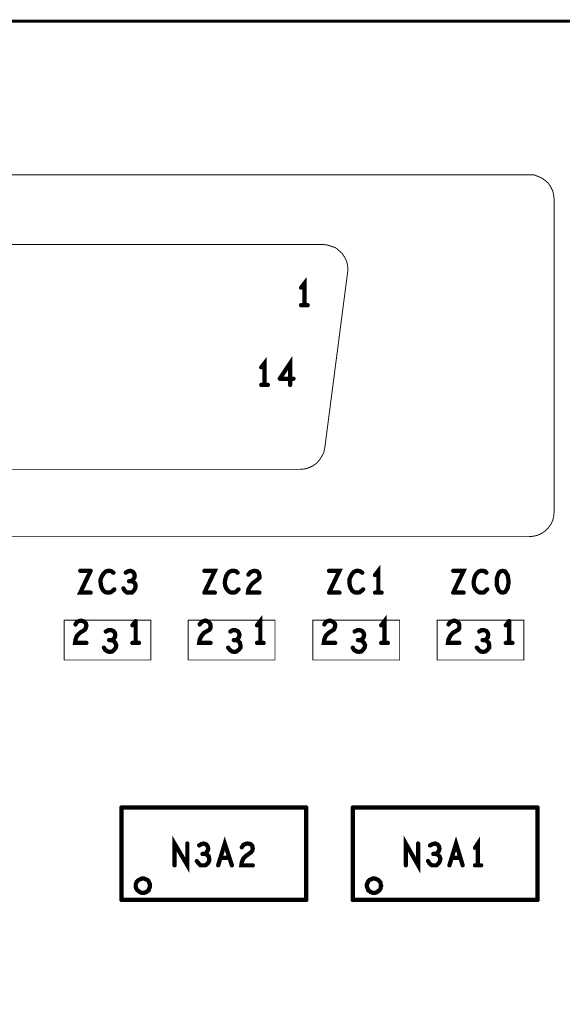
# Model space of a CAD drawing. Extents: x 23.5 to 56.6, y 21.5 to 42.6.
# Tile 29 of 38: x 43.9 to 45.1, y 32.8 to 34.9. Entities that reach past the tile are written whole.
import ezdxf

# ---------------------------------------------------------------- set-up
doc = ezdxf.new("R2010")
doc.units = 0
doc.layers.add('1', color=2, linetype='CONTINUOUS')

msp = doc.modelspace()

# ---------------------------------------------------------------- linework, layer by layer
at = {"layer": '1'}
for points, const_width in [([(51.994, 30.239), (51.994, 34.919), (26.584, 34.919)], 0.006), ([(44.986, 33.832), (44.996, 33.833), (45.004, 33.835), (45.013, 33.839), (45.02, 33.844), (45.027, 33.851), (45.032, 33.858), (45.036, 33.866), (45.038, 33.875), (45.039, 33.884), (45.039, 34.543), (45.038, 34.552), (45.036, 34.561), (45.032, 34.569), (45.027, 34.577), (45.02, 34.583), (45.013, 34.588), (45.004, 34.592), (44.996, 34.595), (44.986, 34.595), (41.934, 34.595)], 0.002), ([(41.881, 34.543), (41.881, 33.884), (41.882, 33.875), (41.885, 33.866), (41.889, 33.858), (41.894, 33.851), (41.9, 33.844), (41.908, 33.839), (41.916, 33.835), (41.925, 33.833), (41.934, 33.832), (44.986, 33.832)], 0.002), ([(42.381, 34.448), (44.551, 34.448), (44.56, 34.447), (44.569, 34.444), (44.578, 34.441), (44.585, 34.435), (44.592, 34.429), (44.597, 34.421), (44.601, 34.413), (44.603, 34.404), (44.604, 34.395), (44.603, 34.388), (44.555, 34.019), (44.553, 34.01), (44.549, 34.002), (44.544, 33.994), (44.538, 33.987), (44.531, 33.982), (44.523, 33.978), (44.514, 33.975), (44.503, 33.974)], 0.002), ([(44.503, 33.974), (42.429, 33.974), (42.42, 33.974), (42.411, 33.977), (42.403, 33.981), (42.395, 33.986), (42.389, 33.992), (42.383, 34), (42.379, 34.008), (42.377, 34.019), (42.328, 34.388)], 0.002), ([(44.512, 34.32), (44.512, 34.366), (44.505, 34.357)], 0.009), ([(44.505, 34.32), (44.519, 34.32)], 0.009), ([(44.482, 34.152), (44.482, 34.198), (44.46, 34.165)], 0.009), ([(44.428, 34.152), (44.428, 34.198), (44.421, 34.189)], 0.009), ([(44.421, 34.152), (44.435, 34.152)], 0.009), ([(44.46, 34.165), (44.489, 34.165)], 0.009), ([(44.061, 33.76), (44.039, 33.714), (44.061, 33.714)], 0.009), ([(44.061, 33.76), (44.039, 33.76)], 0.009), ([(44.1, 33.714), (44.096, 33.714), (44.092, 33.715), (44.088, 33.718), (44.085, 33.723), (44.083, 33.728), (44.082, 33.735), (44.082, 33.742), (44.085, 33.749), (44.088, 33.754), (44.092, 33.758), (44.097, 33.76)], 0.009), ([(44.109, 33.756), (44.105, 33.759), (44.101, 33.76), (44.097, 33.76)], 0.009), ([(44.135, 33.756), (44.14, 33.759), (44.145, 33.76), (44.15, 33.758), (44.153, 33.754), (44.154, 33.749)], 0.009), ([(44.301, 33.714), (44.323, 33.76), (44.301, 33.76)], 0.009), ([(44.347, 33.749), (44.35, 33.754), (44.354, 33.758), (44.359, 33.76), (44.364, 33.76)], 0.009), ([(44.371, 33.756), (44.368, 33.759), (44.364, 33.76)], 0.009), ([(44.417, 33.714), (44.393, 33.714), (44.394, 33.721), (44.398, 33.728), (44.403, 33.734), (44.414, 33.742), (44.417, 33.745), (44.417, 33.75), (44.416, 33.755), (44.412, 33.759), (44.406, 33.76), (44.402, 33.759), (44.398, 33.757), (44.394, 33.752)], 0.009), ([(44.564, 33.714), (44.586, 33.76), (44.564, 33.76)], 0.009), ([(44.634, 33.756), (44.63, 33.759), (44.626, 33.76), (44.622, 33.76), (44.617, 33.758), (44.613, 33.754), (44.61, 33.749)], 0.009), ([(44.668, 33.714), (44.668, 33.76), (44.661, 33.751)], 0.009), ([(44.826, 33.714), (44.848, 33.76), (44.826, 33.76)], 0.009), ([(44.896, 33.756), (44.893, 33.759), (44.889, 33.76), (44.884, 33.76), (44.879, 33.758), (44.875, 33.754), (44.872, 33.749)], 0.009), ([(44.92, 33.724), (44.918, 33.73), (44.918, 33.737), (44.918, 33.744), (44.92, 33.75), (44.922, 33.755), (44.926, 33.759), (44.93, 33.76), (44.935, 33.759), (44.938, 33.755), (44.941, 33.75), (44.942, 33.744), (44.943, 33.737), (44.942, 33.73), (44.941, 33.724), (44.938, 33.719), (44.935, 33.715), (44.93, 33.714), (44.926, 33.715), (44.922, 33.719), (44.92, 33.724)], 0.009), ([(44.147, 33.738), (44.151, 33.737), (44.155, 33.733), (44.156, 33.728), (44.155, 33.723), (44.152, 33.718), (44.148, 33.714), (44.143, 33.714), (44.138, 33.714), (44.133, 33.718), (44.13, 33.723)], 0.009), ([(44.154, 33.749), (44.153, 33.745), (44.15, 33.741), (44.147, 33.738), (44.142, 33.738)], 0.009), ([(44.347, 33.749), (44.345, 33.742), (44.344, 33.735), (44.345, 33.728), (44.347, 33.723), (44.351, 33.718), (44.355, 33.715), (44.359, 33.714), (44.363, 33.714), (44.367, 33.715), (44.37, 33.718)], 0.009), ([(44.61, 33.749), (44.607, 33.742), (44.607, 33.735), (44.608, 33.728), (44.61, 33.723), (44.613, 33.718), (44.617, 33.715), (44.621, 33.714), (44.625, 33.714), (44.629, 33.715), (44.633, 33.718), (44.636, 33.721)], 0.009), ([(44.872, 33.749), (44.87, 33.742), (44.869, 33.735), (44.87, 33.728), (44.872, 33.723), (44.876, 33.718), (44.88, 33.715), (44.884, 33.714), (44.888, 33.714), (44.892, 33.715), (44.895, 33.718), (44.898, 33.721)], 0.009), ([(44.111, 33.721), (44.108, 33.718), (44.104, 33.715), (44.1, 33.714)], 0.009), ([(44.301, 33.714), (44.323, 33.714)], 0.009), ([(44.373, 33.721), (44.37, 33.718)], 0.009), ([(44.564, 33.714), (44.586, 33.714)], 0.009), ([(44.661, 33.714), (44.675, 33.714)], 0.009), ([(44.826, 33.714), (44.848, 33.714)], 0.009), ([(44.005, 33.656), (44.188, 33.656)], 0.002), ([(44.188, 33.572), (44.005, 33.572), (44.005, 33.656)], 0.002), ([(44.029, 33.647), (44.032, 33.652), (44.036, 33.654), (44.041, 33.655), (44.047, 33.653), (44.051, 33.649), (44.052, 33.645), (44.051, 33.64), (44.049, 33.636), (44.038, 33.629), (44.032, 33.623), (44.029, 33.615), (44.028, 33.608), (44.052, 33.608)], 0.009), ([(44.149, 33.645), (44.156, 33.654)], 0.009), ([(44.156, 33.654), (44.156, 33.608)], 0.009), ([(44.188, 33.656), (44.188, 33.572)], 0.002), ([(44.267, 33.656), (44.267, 33.572)], 0.002), ([(44.45, 33.656), (44.267, 33.656)], 0.002), ([(44.267, 33.572), (44.45, 33.572), (44.45, 33.656)], 0.002), ([(44.314, 33.64), (44.314, 33.645), (44.313, 33.649), (44.309, 33.653), (44.304, 33.655), (44.299, 33.654), (44.295, 33.652), (44.291, 33.647)], 0.009), ([(44.419, 33.608), (44.419, 33.654), (44.412, 33.645)], 0.009), ([(44.53, 33.656), (44.713, 33.656), (44.713, 33.572), (44.53, 33.572), (44.53, 33.656)], 0.002), ([(44.572, 33.653), (44.576, 33.649), (44.577, 33.645), (44.576, 33.64), (44.574, 33.636), (44.563, 33.629), (44.557, 33.623), (44.554, 33.615), (44.553, 33.608), (44.577, 33.608)], 0.009), ([(44.572, 33.653), (44.566, 33.655), (44.561, 33.654), (44.557, 33.652), (44.554, 33.647)], 0.009), ([(44.674, 33.645), (44.681, 33.654), (44.681, 33.608)], 0.009), ([(44.792, 33.656), (44.792, 33.572), (44.975, 33.572), (44.975, 33.656), (44.792, 33.656)], 0.002), ([(44.839, 33.64), (44.839, 33.645), (44.838, 33.649), (44.834, 33.653), (44.829, 33.655), (44.824, 33.654), (44.82, 33.652), (44.816, 33.647)], 0.009), ([(44.937, 33.645), (44.944, 33.654)], 0.009), ([(44.944, 33.654), (44.944, 33.608)], 0.009), ([(44.093, 33.632), (44.099, 33.635)], 0.009), ([(44.105, 33.614), (44.109, 33.616), (44.112, 33.62), (44.113, 33.625), (44.112, 33.629), (44.109, 33.633), (44.104, 33.635), (44.099, 33.635)], 0.009), ([(44.314, 33.64), (44.312, 33.636), (44.3, 33.629), (44.295, 33.623), (44.291, 33.615), (44.29, 33.608), (44.314, 33.608)], 0.009), ([(44.366, 33.635), (44.361, 33.635), (44.356, 33.632)], 0.009), ([(44.363, 33.614), (44.368, 33.614), (44.371, 33.616), (44.374, 33.62), (44.375, 33.625), (44.374, 33.629), (44.371, 33.633), (44.366, 33.635)], 0.009), ([(44.63, 33.614), (44.634, 33.616), (44.637, 33.62), (44.638, 33.625), (44.637, 33.629), (44.634, 33.633), (44.629, 33.635), (44.624, 33.635), (44.618, 33.632)], 0.009), ([(44.839, 33.64), (44.837, 33.636), (44.825, 33.629), (44.82, 33.623), (44.816, 33.615), (44.815, 33.608), (44.839, 33.608)], 0.009), ([(44.893, 33.614), (44.896, 33.616), (44.899, 33.62), (44.9, 33.625), (44.899, 33.629), (44.896, 33.633), (44.891, 33.635), (44.886, 33.635), (44.881, 33.632)], 0.009), ([(44.115, 33.603), (44.113, 33.608), (44.109, 33.612), (44.105, 33.614), (44.1, 33.614)], 0.009), ([(44.163, 33.608), (44.149, 33.608)], 0.009), ([(44.368, 33.614), (44.372, 33.612), (44.376, 33.608), (44.377, 33.603)], 0.009), ([(44.412, 33.608), (44.426, 33.608)], 0.009), ([(44.614, 33.598), (44.617, 33.593), (44.622, 33.59), (44.627, 33.589), (44.632, 33.59), (44.636, 33.594), (44.639, 33.598), (44.64, 33.603), (44.638, 33.608), (44.634, 33.612), (44.63, 33.614), (44.625, 33.614)], 0.009), ([(44.688, 33.608), (44.674, 33.608)], 0.009), ([(44.889, 33.589), (44.894, 33.59), (44.899, 33.594), (44.902, 33.598), (44.902, 33.603), (44.901, 33.608), (44.897, 33.612), (44.893, 33.614), (44.888, 33.614)], 0.009), ([(44.951, 33.608), (44.937, 33.608)], 0.009), ([(44.089, 33.598), (44.092, 33.593), (44.097, 33.59), (44.102, 33.589)], 0.009), ([(44.115, 33.603), (44.114, 33.598), (44.111, 33.594), (44.107, 33.59), (44.102, 33.589)], 0.009), ([(44.364, 33.589), (44.359, 33.59), (44.355, 33.593), (44.351, 33.598)], 0.009), ([(44.364, 33.589), (44.369, 33.59), (44.374, 33.594), (44.377, 33.598), (44.377, 33.603)], 0.009), ([(44.889, 33.589), (44.884, 33.59), (44.88, 33.593), (44.876, 33.598)], 0.009), ([(44.126, 33.261), (44.126, 33.066)], 0.009), ([(44.516, 33.261), (44.126, 33.261)], 0.009), ([(44.516, 33.261), (44.516, 33.066)], 0.009), ([(44.614, 33.066), (44.614, 33.261)], 0.009), ([(45.004, 33.261), (44.614, 33.261)], 0.009), ([(45.004, 33.261), (45.004, 33.066)], 0.009), ([(44.238, 33.139), (44.238, 33.185), (44.265, 33.139), (44.265, 33.185)], 0.009), ([(44.33, 33.139), (44.344, 33.185), (44.359, 33.139)], 0.009), ([(44.726, 33.139), (44.726, 33.185), (44.752, 33.139), (44.752, 33.185)], 0.009), ([(44.818, 33.139), (44.832, 33.185), (44.846, 33.139)], 0.009), ([(44.878, 33.139), (44.878, 33.185), (44.872, 33.176)], 0.009), ([(44.29, 33.181), (44.295, 33.184), (44.3, 33.185), (44.305, 33.183)], 0.009), ([(44.309, 33.174), (44.308, 33.17), (44.305, 33.166), (44.302, 33.163), (44.297, 33.163)], 0.009), ([(44.309, 33.174), (44.308, 33.179), (44.305, 33.183)], 0.009), ([(44.38, 33.177), (44.383, 33.182), (44.387, 33.184), (44.392, 33.185), (44.398, 33.184), (44.402, 33.18)], 0.009), ([(44.389, 33.159), (44.4, 33.167), (44.402, 33.17)], 0.009), ([(44.403, 33.175), (44.402, 33.18)], 0.009), ([(44.402, 33.17), (44.403, 33.175)], 0.009), ([(44.777, 33.181), (44.783, 33.184), (44.788, 33.185), (44.793, 33.183), (44.796, 33.179), (44.797, 33.174), (44.796, 33.17), (44.793, 33.166), (44.789, 33.163), (44.784, 33.163)], 0.009), ([(44.302, 33.163), (44.306, 33.162)], 0.009), ([(44.311, 33.148), (44.311, 33.153), (44.31, 33.158), (44.306, 33.162)], 0.009), ([(44.354, 33.155), (44.335, 33.155)], 0.009), ([(44.403, 33.139), (44.379, 33.139), (44.38, 33.146), (44.383, 33.153), (44.389, 33.159)], 0.009), ([(44.789, 33.163), (44.793, 33.162), (44.797, 33.158), (44.799, 33.153), (44.798, 33.148), (44.795, 33.143), (44.791, 33.139), (44.786, 33.139), (44.781, 33.139), (44.776, 33.143), (44.773, 33.148)], 0.009), ([(44.841, 33.155), (44.823, 33.155)], 0.009), ([(44.311, 33.148), (44.308, 33.143), (44.303, 33.139), (44.298, 33.139), (44.293, 33.139), (44.289, 33.143), (44.285, 33.148)], 0.009), ([(44.872, 33.139), (44.885, 33.139)], 0.009), ([(44.186, 33.096), (44.186, 33.099), (44.185, 33.101), (44.184, 33.104), (44.183, 33.106), (44.181, 33.108), (44.179, 33.109), (44.176, 33.11), (44.174, 33.111), (44.171, 33.111), (44.169, 33.111), (44.166, 33.11), (44.164, 33.109), (44.162, 33.108), (44.16, 33.106), (44.158, 33.104), (44.157, 33.101), (44.156, 33.099), (44.156, 33.096), (44.156, 33.094), (44.157, 33.091), (44.158, 33.089), (44.16, 33.086), (44.162, 33.085), (44.164, 33.083), (44.166, 33.082), (44.169, 33.081), (44.171, 33.081), (44.174, 33.081), (44.176, 33.082), (44.179, 33.083), (44.181, 33.085), (44.183, 33.086), (44.184, 33.089), (44.185, 33.091), (44.186, 33.094), (44.186, 33.096)], 0.009), ([(44.674, 33.096), (44.673, 33.099), (44.673, 33.101), (44.672, 33.104), (44.67, 33.106), (44.668, 33.108), (44.666, 33.109), (44.664, 33.11), (44.661, 33.111), (44.659, 33.111), (44.656, 33.111), (44.654, 33.11), (44.651, 33.109), (44.649, 33.108), (44.647, 33.106), (44.646, 33.104), (44.645, 33.101), (44.644, 33.099), (44.644, 33.096), (44.644, 33.094), (44.645, 33.091), (44.646, 33.089), (44.647, 33.086), (44.649, 33.085), (44.651, 33.083), (44.654, 33.082), (44.656, 33.081), (44.659, 33.081), (44.661, 33.081), (44.664, 33.082), (44.666, 33.083), (44.668, 33.085), (44.67, 33.086), (44.672, 33.089), (44.673, 33.091), (44.673, 33.094), (44.674, 33.096)], 0.009), ([(44.126, 33.066), (44.516, 33.066)], 0.009), ([(44.614, 33.066), (45.004, 33.066)], 0.009)]:
    msp.add_lwpolyline(points, dxfattribs=dict(at, const_width=const_width))
for points, const_width in [([(44.50725, 34.357, 1), (44.50275, 34.357, 1)], 0.0045), ([(44.50725, 34.32, 1), (44.50275, 34.32, 1)], 0.0045), ([(44.51425, 34.32, 1), (44.50975, 34.32, 1)], 0.0045), ([(44.52125, 34.32, 1), (44.51675, 34.32, 1)], 0.0045), ([(44.42325, 34.189, 1), (44.41875, 34.189, 1)], 0.0045), ([(44.42325, 34.152, 1), (44.41875, 34.152, 1)], 0.0045), ([(44.43025, 34.152, 1), (44.42575, 34.152, 1)], 0.0045), ([(44.43725, 34.152, 1), (44.43275, 34.152, 1)], 0.0045), ([(44.46225, 34.165, 1), (44.45775, 34.165, 1)], 0.0045), ([(44.46225, 34.165, 1), (44.45775, 34.165, 1)], 0.0045), ([(44.48425, 34.152, 1), (44.47975, 34.152, 1)], 0.0045), ([(44.49125, 34.165, 1), (44.48675, 34.165, 1)], 0.0045), ([(44.5035, 33.974, 1), (44.5025, 33.974, 1)], 0.001), ([(44.5035, 33.974, 1), (44.5025, 33.974, 1)], 0.001), ([(44.9865, 33.832, 1), (44.9855, 33.832, 1)], 0.001), ([(44.9865, 33.832, 1), (44.9855, 33.832, 1)], 0.001), ([(44.04125, 33.76, 1), (44.03675, 33.76, 1)], 0.0045), ([(44.06325, 33.76, 1), (44.05875, 33.76, 1)], 0.0045), ([(44.06325, 33.76, 1), (44.05875, 33.76, 1)], 0.0045), ([(44.09925, 33.76, 1), (44.09475, 33.76, 1)], 0.0045), ([(44.09925, 33.76, 1), (44.09475, 33.76, 1)], 0.0045), ([(44.11125, 33.756, 1), (44.10675, 33.756, 1)], 0.0045), ([(44.13725, 33.756, 1), (44.13275, 33.756, 1)], 0.0045), ([(44.30325, 33.76, 1), (44.29875, 33.76, 1)], 0.0045), ([(44.36625, 33.76, 1), (44.36175, 33.76, 1)], 0.0045), ([(44.36625, 33.76, 1), (44.36175, 33.76, 1)], 0.0045), ([(44.37325, 33.756, 1), (44.36875, 33.756, 1)], 0.0045), ([(44.39625, 33.752, 1), (44.39175, 33.752, 1)], 0.0045), ([(44.56625, 33.76, 1), (44.56175, 33.76, 1)], 0.0045), ([(44.63625, 33.756, 1), (44.63175, 33.756, 1)], 0.0045), ([(44.82825, 33.76, 1), (44.82375, 33.76, 1)], 0.0045), ([(44.89825, 33.756, 1), (44.89375, 33.756, 1)], 0.0045), ([(44.14425, 33.738, 1), (44.13975, 33.738, 1)], 0.0045), ([(44.14925, 33.738, 1), (44.14475, 33.738, 1)], 0.0045), ([(44.15625, 33.749, 1), (44.15175, 33.749, 1)], 0.0045), ([(44.15625, 33.749, 1), (44.15175, 33.749, 1)], 0.0045), ([(44.34925, 33.749, 1), (44.34475, 33.749, 1)], 0.0045), ([(44.34925, 33.749, 1), (44.34475, 33.749, 1)], 0.0045), ([(44.61225, 33.749, 1), (44.60775, 33.749, 1)], 0.0045), ([(44.61225, 33.749, 1), (44.60775, 33.749, 1)], 0.0045), ([(44.66325, 33.751, 1), (44.65875, 33.751, 1)], 0.0045), ([(44.87425, 33.749, 1), (44.86975, 33.749, 1)], 0.0045), ([(44.87425, 33.749, 1), (44.86975, 33.749, 1)], 0.0045), ([(44.06325, 33.714, 1), (44.05875, 33.714, 1)], 0.0045), ([(44.10225, 33.714, 1), (44.09775, 33.714, 1)], 0.0045), ([(44.10225, 33.714, 1), (44.09775, 33.714, 1)], 0.0045), ([(44.11325, 33.721, 1), (44.10875, 33.721, 1)], 0.0045), ([(44.13225, 33.723, 1), (44.12775, 33.723, 1)], 0.0045), ([(44.30325, 33.714, 1), (44.29875, 33.714, 1)], 0.0045), ([(44.30325, 33.714, 1), (44.29875, 33.714, 1)], 0.0045), ([(44.32525, 33.714, 1), (44.32075, 33.714, 1)], 0.0045), ([(44.37225, 33.718, 1), (44.36775, 33.718, 1)], 0.0045), ([(44.37225, 33.718, 1), (44.36775, 33.718, 1)], 0.0045), ([(44.37525, 33.721, 1), (44.37075, 33.721, 1)], 0.0045), ([(44.41925, 33.714, 1), (44.41475, 33.714, 1)], 0.0045), ([(44.56625, 33.714, 1), (44.56175, 33.714, 1)], 0.0045), ([(44.56625, 33.714, 1), (44.56175, 33.714, 1)], 0.0045), ([(44.58825, 33.714, 1), (44.58375, 33.714, 1)], 0.0045), ([(44.63825, 33.721, 1), (44.63375, 33.721, 1)], 0.0045), ([(44.66325, 33.714, 1), (44.65875, 33.714, 1)], 0.0045), ([(44.67025, 33.714, 1), (44.66575, 33.714, 1)], 0.0045), ([(44.67725, 33.714, 1), (44.67275, 33.714, 1)], 0.0045), ([(44.82825, 33.714, 1), (44.82375, 33.714, 1)], 0.0045), ([(44.82825, 33.714, 1), (44.82375, 33.714, 1)], 0.0045), ([(44.85025, 33.714, 1), (44.84575, 33.714, 1)], 0.0045), ([(44.90025, 33.721, 1), (44.89575, 33.721, 1)], 0.0045), ([(44.92225, 33.724, 1), (44.91775, 33.724, 1)], 0.0045), ([(44.92225, 33.724, 1), (44.91775, 33.724, 1)], 0.0045), ([(44.0055, 33.656, 1), (44.0045, 33.656, 1)], 0.001), ([(44.0055, 33.656, 1), (44.0045, 33.656, 1)], 0.001), ([(44.15825, 33.654, 1), (44.15375, 33.654, 1)], 0.0045), ([(44.15825, 33.654, 1), (44.15375, 33.654, 1)], 0.0045), ([(44.1885, 33.656, 1), (44.1875, 33.656, 1)], 0.001), ([(44.1885, 33.656, 1), (44.1875, 33.656, 1)], 0.001), ([(44.2675, 33.656, 1), (44.2665, 33.656, 1)], 0.001), ([(44.2675, 33.656, 1), (44.2665, 33.656, 1)], 0.001), ([(44.4505, 33.656, 1), (44.4495, 33.656, 1)], 0.001), ([(44.4505, 33.656, 1), (44.4495, 33.656, 1)], 0.001), ([(44.5305, 33.656, 1), (44.5295, 33.656, 1)], 0.001), ([(44.5305, 33.656, 1), (44.5295, 33.656, 1)], 0.001), ([(44.57425, 33.653, 1), (44.56975, 33.653, 1)], 0.0045), ([(44.57425, 33.653, 1), (44.56975, 33.653, 1)], 0.0045), ([(44.7925, 33.656, 1), (44.7915, 33.656, 1)], 0.001), ([(44.7925, 33.656, 1), (44.7915, 33.656, 1)], 0.001), ([(44.94625, 33.654, 1), (44.94175, 33.654, 1)], 0.0045), ([(44.94625, 33.654, 1), (44.94175, 33.654, 1)], 0.0045), ([(44.03125, 33.647, 1), (44.02675, 33.647, 1)], 0.0045), ([(44.09525, 33.632, 1), (44.09075, 33.632, 1)], 0.0045), ([(44.10125, 33.635, 1), (44.09675, 33.635, 1)], 0.0045), ([(44.10125, 33.635, 1), (44.09675, 33.635, 1)], 0.0045), ([(44.15125, 33.645, 1), (44.14675, 33.645, 1)], 0.0045), ([(44.29325, 33.647, 1), (44.28875, 33.647, 1)], 0.0045), ([(44.31625, 33.64, 1), (44.31175, 33.64, 1)], 0.0045), ([(44.31625, 33.64, 1), (44.31175, 33.64, 1)], 0.0045), ([(44.35825, 33.632, 1), (44.35375, 33.632, 1)], 0.0045), ([(44.36825, 33.635, 1), (44.36375, 33.635, 1)], 0.0045), ([(44.36825, 33.635, 1), (44.36375, 33.635, 1)], 0.0045), ([(44.41425, 33.645, 1), (44.40975, 33.645, 1)], 0.0045), ([(44.55625, 33.647, 1), (44.55175, 33.647, 1)], 0.0045), ([(44.62025, 33.632, 1), (44.61575, 33.632, 1)], 0.0045), ([(44.67625, 33.645, 1), (44.67175, 33.645, 1)], 0.0045), ([(44.81825, 33.647, 1), (44.81375, 33.647, 1)], 0.0045), ([(44.84125, 33.64, 1), (44.83675, 33.64, 1)], 0.0045), ([(44.84125, 33.64, 1), (44.83675, 33.64, 1)], 0.0045), ([(44.88325, 33.632, 1), (44.87875, 33.632, 1)], 0.0045), ([(44.93925, 33.645, 1), (44.93475, 33.645, 1)], 0.0045), ([(44.05425, 33.608, 1), (44.04975, 33.608, 1)], 0.0045), ([(44.10225, 33.614, 1), (44.09775, 33.614, 1)], 0.0045), ([(44.10725, 33.614, 1), (44.10275, 33.614, 1)], 0.0045), ([(44.15125, 33.608, 1), (44.14675, 33.608, 1)], 0.0045), ([(44.15825, 33.608, 1), (44.15375, 33.608, 1)], 0.0045), ([(44.16525, 33.608, 1), (44.16075, 33.608, 1)], 0.0045), ([(44.31625, 33.608, 1), (44.31175, 33.608, 1)], 0.0045), ([(44.36525, 33.614, 1), (44.36075, 33.614, 1)], 0.0045), ([(44.37025, 33.614, 1), (44.36575, 33.614, 1)], 0.0045), ([(44.41425, 33.608, 1), (44.40975, 33.608, 1)], 0.0045), ([(44.42125, 33.608, 1), (44.41675, 33.608, 1)], 0.0045), ([(44.42825, 33.608, 1), (44.42375, 33.608, 1)], 0.0045), ([(44.57925, 33.608, 1), (44.57475, 33.608, 1)], 0.0045), ([(44.62725, 33.614, 1), (44.62275, 33.614, 1)], 0.0045), ([(44.63225, 33.614, 1), (44.62775, 33.614, 1)], 0.0045), ([(44.67625, 33.608, 1), (44.67175, 33.608, 1)], 0.0045), ([(44.68325, 33.608, 1), (44.67875, 33.608, 1)], 0.0045), ([(44.69025, 33.608, 1), (44.68575, 33.608, 1)], 0.0045), ([(44.84125, 33.608, 1), (44.83675, 33.608, 1)], 0.0045), ([(44.89025, 33.614, 1), (44.88575, 33.614, 1)], 0.0045), ([(44.89525, 33.614, 1), (44.89075, 33.614, 1)], 0.0045), ([(44.93925, 33.608, 1), (44.93475, 33.608, 1)], 0.0045), ([(44.94625, 33.608, 1), (44.94175, 33.608, 1)], 0.0045), ([(44.95325, 33.608, 1), (44.94875, 33.608, 1)], 0.0045), ([(44.09125, 33.598, 1), (44.08675, 33.598, 1)], 0.0045), ([(44.10425, 33.589, 1), (44.09975, 33.589, 1)], 0.0045), ([(44.10425, 33.589, 1), (44.09975, 33.589, 1)], 0.0045), ([(44.11725, 33.603, 1), (44.11275, 33.603, 1)], 0.0045), ([(44.11725, 33.603, 1), (44.11275, 33.603, 1)], 0.0045), ([(44.35325, 33.598, 1), (44.34875, 33.598, 1)], 0.0045), ([(44.36625, 33.589, 1), (44.36175, 33.589, 1)], 0.0045), ([(44.36625, 33.589, 1), (44.36175, 33.589, 1)], 0.0045), ([(44.37925, 33.603, 1), (44.37475, 33.603, 1)], 0.0045), ([(44.37925, 33.603, 1), (44.37475, 33.603, 1)], 0.0045), ([(44.61625, 33.598, 1), (44.61175, 33.598, 1)], 0.0045), ([(44.87825, 33.598, 1), (44.87375, 33.598, 1)], 0.0045), ([(44.89125, 33.589, 1), (44.88675, 33.589, 1)], 0.0045), ([(44.89125, 33.589, 1), (44.88675, 33.589, 1)], 0.0045), ([(44.1885, 33.572, 1), (44.1875, 33.572, 1)], 0.001), ([(44.1885, 33.572, 1), (44.1875, 33.572, 1)], 0.001), ([(44.2675, 33.572, 1), (44.2665, 33.572, 1)], 0.001), ([(44.2675, 33.572, 1), (44.2665, 33.572, 1)], 0.001), ([(44.12825, 33.261, 1), (44.12375, 33.261, 1)], 0.0045), ([(44.12825, 33.261, 1), (44.12375, 33.261, 1)], 0.0045), ([(44.51825, 33.261, 1), (44.51375, 33.261, 1)], 0.0045), ([(44.51825, 33.261, 1), (44.51375, 33.261, 1)], 0.0045), ([(44.61625, 33.261, 1), (44.61175, 33.261, 1)], 0.0045), ([(44.61625, 33.261, 1), (44.61175, 33.261, 1)], 0.0045), ([(45.00625, 33.261, 1), (45.00175, 33.261, 1)], 0.0045), ([(45.00625, 33.261, 1), (45.00175, 33.261, 1)], 0.0045), ([(44.26725, 33.185, 1), (44.26275, 33.185, 1)], 0.0045), ([(44.29225, 33.181, 1), (44.28775, 33.181, 1)], 0.0045), ([(44.30725, 33.183, 1), (44.30275, 33.183, 1)], 0.0045), ([(44.30725, 33.183, 1), (44.30275, 33.183, 1)], 0.0045), ([(44.31125, 33.174, 1), (44.30675, 33.174, 1)], 0.0045), ([(44.31125, 33.174, 1), (44.30675, 33.174, 1)], 0.0045), ([(44.38225, 33.177, 1), (44.37775, 33.177, 1)], 0.0045), ([(44.40425, 33.18, 1), (44.39975, 33.18, 1)], 0.0045), ([(44.40425, 33.18, 1), (44.39975, 33.18, 1)], 0.0045), ([(44.40425, 33.17, 1), (44.39975, 33.17, 1)], 0.0045), ([(44.40425, 33.17, 1), (44.39975, 33.17, 1)], 0.0045), ([(44.40525, 33.175, 1), (44.40075, 33.175, 1)], 0.0045), ([(44.40525, 33.175, 1), (44.40075, 33.175, 1)], 0.0045), ([(44.75425, 33.185, 1), (44.74975, 33.185, 1)], 0.0045), ([(44.77925, 33.181, 1), (44.77475, 33.181, 1)], 0.0045), ([(44.87425, 33.176, 1), (44.86975, 33.176, 1)], 0.0045), ([(44.29925, 33.163, 1), (44.29475, 33.163, 1)], 0.0045), ([(44.30425, 33.163, 1), (44.29975, 33.163, 1)], 0.0045), ([(44.30825, 33.162, 1), (44.30375, 33.162, 1)], 0.0045), ([(44.30825, 33.162, 1), (44.30375, 33.162, 1)], 0.0045), ([(44.33725, 33.155, 1), (44.33275, 33.155, 1)], 0.0045), ([(44.35625, 33.155, 1), (44.35175, 33.155, 1)], 0.0045), ([(44.39125, 33.159, 1), (44.38675, 33.159, 1)], 0.0045), ([(44.39125, 33.159, 1), (44.38675, 33.159, 1)], 0.0045), ([(44.78625, 33.163, 1), (44.78175, 33.163, 1)], 0.0045), ([(44.79125, 33.163, 1), (44.78675, 33.163, 1)], 0.0045), ([(44.82525, 33.155, 1), (44.82075, 33.155, 1)], 0.0045), ([(44.84325, 33.155, 1), (44.83875, 33.155, 1)], 0.0045), ([(44.24025, 33.139, 1), (44.23575, 33.139, 1)], 0.0045), ([(44.28725, 33.148, 1), (44.28275, 33.148, 1)], 0.0045), ([(44.31325, 33.148, 1), (44.30875, 33.148, 1)], 0.0045), ([(44.31325, 33.148, 1), (44.30875, 33.148, 1)], 0.0045), ([(44.33225, 33.139, 1), (44.32775, 33.139, 1)], 0.0045), ([(44.36125, 33.139, 1), (44.35675, 33.139, 1)], 0.0045), ([(44.40525, 33.139, 1), (44.40075, 33.139, 1)], 0.0045), ([(44.72825, 33.139, 1), (44.72375, 33.139, 1)], 0.0045), ([(44.77525, 33.148, 1), (44.77075, 33.148, 1)], 0.0045), ([(44.82025, 33.139, 1), (44.81575, 33.139, 1)], 0.0045), ([(44.84825, 33.139, 1), (44.84375, 33.139, 1)], 0.0045), ([(44.87425, 33.139, 1), (44.86975, 33.139, 1)], 0.0045), ([(44.88025, 33.139, 1), (44.87575, 33.139, 1)], 0.0045), ([(44.88725, 33.139, 1), (44.88275, 33.139, 1)], 0.0045), ([(44.18825, 33.096, 1), (44.18375, 33.096, 1)], 0.0045), ([(44.18825, 33.096, 1), (44.18375, 33.096, 1)], 0.0045), ([(44.67625, 33.096, 1), (44.67175, 33.096, 1)], 0.0045), ([(44.67625, 33.096, 1), (44.67175, 33.096, 1)], 0.0045), ([(44.12825, 33.066, 1), (44.12375, 33.066, 1)], 0.0045), ([(44.12825, 33.066, 1), (44.12375, 33.066, 1)], 0.0045), ([(44.51825, 33.066, 1), (44.51375, 33.066, 1)], 0.0045), ([(44.51825, 33.066, 1), (44.51375, 33.066, 1)], 0.0045), ([(44.61625, 33.066, 1), (44.61175, 33.066, 1)], 0.0045), ([(44.61625, 33.066, 1), (44.61175, 33.066, 1)], 0.0045), ([(45.00625, 33.066, 1), (45.00175, 33.066, 1)], 0.0045), ([(45.00625, 33.066, 1), (45.00175, 33.066, 1)], 0.0045)]:
    msp.add_lwpolyline(points, format="xyb", close=True, dxfattribs=dict(at, const_width=const_width))

doc.saveas('drawing.dxf')
